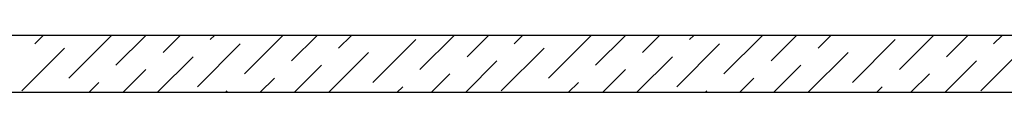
# Model space of a CAD drawing. Header units: millimetres. Extents: x 373037 to 682063, y 76092 to 274210.
# Tile 181 of 256: x 656315 to 657606, y 268595 to 268670. Entities that reach past the tile are written whole.
import ezdxf

# ---------------------------------------------------------------- set-up
doc = ezdxf.new("R2010")
doc.units = ezdxf.units.MM
doc.header["$LTSCALE"] = 100
doc.layers.add('PUDORYS', color=253, linetype='CONTINUOUS')

msp = doc.modelspace()

# ---------------------------------------------------------------- linework, layer by layer
at = {"layer": 'PUDORYS', "color": 252, "true_color": 0x939598}
for p, q in [((660189.1, 268669.7), (655276.6, 268669.7)), ((660114.1, 268594.7), (655276.6, 268594.7))]:
    msp.add_line(p, q, dxfattribs=at)
at = {"layer": 'PUDORYS', "color": 252, "linetype": 'Continuous', "ltscale": 5, "true_color": 0x939598}
for p, q in [((656334.5, 268658.6), (656345.6, 268669.7)), ((656379.4, 268613.7), (656435.4, 268669.7)), ((656441.1, 268630.5), (656480.3, 268669.7)), ((656502.9, 268647.3), (656525.2, 268669.7)), ((656564.6, 268664.2), (656570.1, 268669.7)), ((656609.5, 268619.3), (656659.9, 268669.7)), ((656671.2, 268636.1), (656704.8, 268669.7)), ((656733, 268653), (656749.7, 268669.7)), ((656839.6, 268624.9), (656884.4, 268669.7)), ((656901.4, 268641.7), (656929.3, 268669.7)), ((656963.1, 268658.6), (656974.2, 268669.7)), ((657008, 268613.7), (657064, 268669.7)), ((657069.7, 268630.5), (657108.9, 268669.7)), ((657131.5, 268647.3), (657153.8, 268669.7)), ((657193.2, 268664.2), (657198.7, 268669.7)), ((657238.1, 268619.3), (657288.5, 268669.7)), ((657299.9, 268636.1), (657333.4, 268669.7)), ((657361.6, 268653), (657378.3, 268669.7)), ((657468.2, 268624.9), (657513, 268669.7)), ((657530, 268641.7), (657557.9, 268669.7)), ((657591.7, 268658.6), (657602.8, 268669.7)), ((656317.6, 268596.8), (656373.8, 268653)), ((656547.8, 268602.4), (656603.9, 268658.6)), ((656777.9, 268608.1), (656834, 268664.2)), ((656946.3, 268596.8), (657002.4, 268653)), ((657176.4, 268602.4), (657232.5, 268658.6)), ((657406.5, 268608.1), (657462.6, 268664.2)), ((657574.9, 268596.8), (657631, 268653)), ((656495.1, 268594.7), (656542.1, 268641.7)), ((656719.6, 268594.7), (656772.3, 268647.3)), ((657123.7, 268594.7), (657170.8, 268641.7)), ((657348.2, 268594.7), (657400.9, 268647.3)), ((656674.7, 268594.7), (656710.5, 268630.5)), ((656899.2, 268594.7), (656940.6, 268636.1)), ((657303.3, 268594.7), (657339.1, 268630.5)), ((657527.8, 268594.7), (657569.3, 268636.1)), ((656450.2, 268594.7), (656480.4, 268624.9)), ((656629.8, 268594.7), (656648.8, 268613.7)), ((656854.3, 268594.7), (656878.9, 268619.3)), ((657078.8, 268594.7), (657109, 268624.9)), ((657258.4, 268594.7), (657277.4, 268613.7)), ((657482.9, 268594.7), (657507.5, 268619.3)), ((656405.3, 268594.7), (656418.7, 268608.1)), ((656809.4, 268594.7), (656817.2, 268602.4)), ((657033.9, 268594.7), (657047.3, 268608.1)), ((657438, 268594.7), (657445.8, 268602.4)), ((656584.9, 268594.7), (656587, 268596.8)), ((657213.5, 268594.7), (657215.7, 268596.8))]:
    msp.add_line(p, q, dxfattribs=at)

doc.saveas('drawing.dxf')
